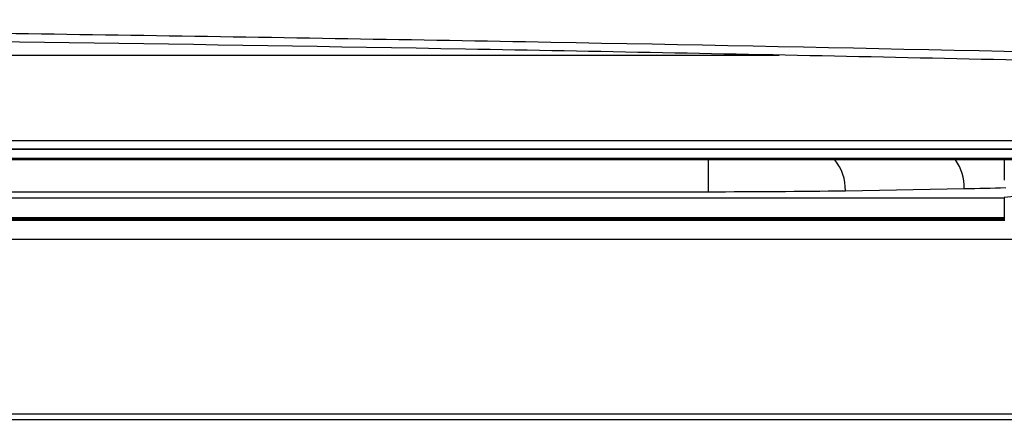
# Model space of a CAD drawing. Header units: millimetres. Extents: x -117 to 444, y -157 to 472.
# Tile 76 of 160: x 232.98 to 245.69, y 80.57 to 85.73. Entities that reach past the tile are written whole.
import ezdxf

# ---------------------------------------------------------------- set-up
doc = ezdxf.new("R2010")
doc.units = ezdxf.units.MM

msp = doc.modelspace()

# ---------------------------------------------------------------- linework, layer by layer
at = {"color": 7, "linetype": 'Continuous', "lineweight": 25}
for p, q in [((172.507, 85.27), (242.786, 85.27)), ((163.916, 84.167), (251.379, 84.167)), ((252.862, 84.058), (162.432, 84.058)), ((162.441, 84.057), (252.898, 84.057)), ((248.919, 83.938), (166.419, 83.938)), ((248.894, 83.933), (166.444, 83.933)), ((248.272, 83.918), (167.066, 83.918)), ((241.875, 83.508), (241.875, 83.918)), ((245.694, 83.918), (245.694, 83.658)), ((243.643, 83.52), (245.178, 83.547)), ((208.924, 83.508), (241.875, 83.508)), ((209.649, 83.43), (245.694, 83.43)), ((245.694, 83.433), (245.694, 83.133)), ((209.644, 83.173), (245.694, 83.173)), ((209.644, 83.158), (245.694, 83.158)), ((245.694, 83.153), (209.644, 83.153)), ((209.644, 83.14), (245.694, 83.14)), ((246.433, 82.89), (208.954, 82.89)), ((257.751, 80.635), (157.588, 80.635)), ((157.522, 80.569), (257.772, 80.569))]:
    msp.add_line(p, q, dxfattribs=at)
for centre, radius, start, end in [((243.052, 83.539), 0.591, 358.188, 39.875), ((244.575, 83.564), 0.603, 358.4511, 35.9982), ((241.983, 190.844), 107.336, 269.94235, 270.88602), ((244.819, 107.739), 24.194, 270.8506, 272.1162), ((246.232, 78.303), 5.158, 88.3936, 95.9817)]:
    msp.add_arc(centre, radius, start, end, dxfattribs=at)
for points, knots in [([(165.419, 85.227), (167.136, 85.268), (168.863, 85.307), (172.334, 85.38), (174.08, 85.414), (179.321, 85.508), (182.829, 85.561), (193.392, 85.686), (200.487, 85.728), (211.211, 85.728), (214.776, 85.718), (221.885, 85.676), (225.429, 85.644), (230.729, 85.581), (232.493, 85.558), (236.016, 85.505), (237.77, 85.476), (243.004, 85.382), (246.457, 85.309), (249.876, 85.227)], [0, 0, 0, 0, 0.0625, 0.0625, 0.125, 0.125, 0.25, 0.25, 0.5, 0.5, 0.625, 0.625, 0.75, 0.75, 0.8125, 0.8125, 0.875, 0.875, 1, 1, 1, 1]), ([(248.861, 85.138), (248.652, 85.143), (248.442, 85.148), (248.023, 85.158), (247.394, 85.172), (245.924, 85.205), (242.976, 85.269), (237.05, 85.382), (231.919, 85.458), (226.753, 85.518), (225.026, 85.536), (221.559, 85.566), (219.819, 85.579), (216.338, 85.599), (214.596, 85.607), (211.108, 85.617), (209.362, 85.619), (200.643, 85.619), (193.723, 85.579), (183.426, 85.458), (180.007, 85.408), (174.899, 85.318), (173.2, 85.286), (170.657, 85.233), (169.386, 85.206), (168.119, 85.177), (167.486, 85.163), (167.276, 85.158), (166.854, 85.148), (166.643, 85.143), (166.434, 85.138)], [0, 0, 0, 0, 0.007812, 0.007812, 0.015625, 0.03125, 0.0625, 0.125, 0.25, 0.25, 0.3125, 0.3125, 0.375, 0.375, 0.4375, 0.4375, 0.5, 0.5, 0.75, 0.75, 0.875, 0.875, 0.9375, 0.9375, 0.96875, 0.984375, 0.984375, 0.992187, 0.992187, 1, 1, 1, 1])]:
    msp.add_open_spline(points, degree=3, knots=knots, dxfattribs=at)

doc.saveas('drawing.dxf')
